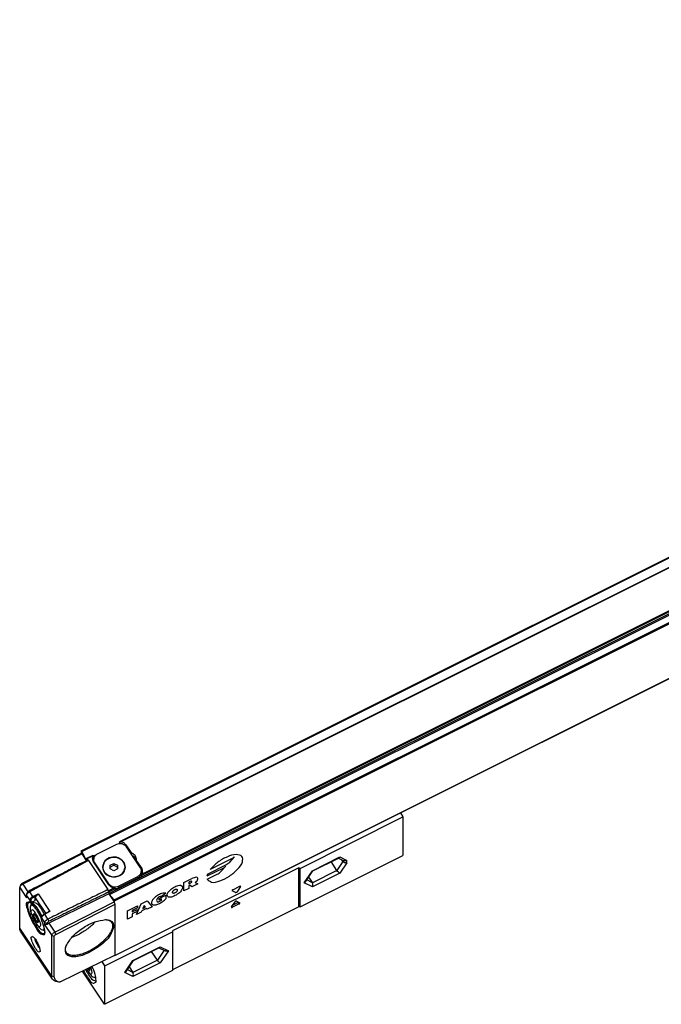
# Model space of a CAD drawing. Header units: millimetres. Extents: x -500 to 779, y -226 to 328.
# Tile 17 of 22: x 287 to 460, y -226 to 40. Entities that reach past the tile are written whole.
import ezdxf

# ---------------------------------------------------------------- set-up
doc = ezdxf.new("R2010")
doc.units = ezdxf.units.MM

# ---------------------------------------------------------------- blocks, each defined once
blk = doc.blocks.new('CABEZA_ROSCADA_REGLA_S__7', base_point=(303.55, -225.95))
at = {"color": 7, "linetype": 'Continuous'}
for p, q in [((362.37, -189.19), (390.19, -175.28)), ((389.48, -174.21), (390.19, -175.28)), ((390.19, -175.28), (390.19, -185.68)), ((362.37, -199.59), (390.19, -185.68)), ((365.85, -189.83), (372.9, -186.32)), ((372.35, -189.77), (370.76, -187.38)), ((372.73, -186.4), (374.2, -187.14)), ((373.96, -187.36), (373.63, -186.85)), ((362.07, -189.04), (327.94, -206.1)), ((362.37, -189.19), (362.07, -189.04)), ((362.07, -199.59), (362.07, -189.04)), ((362.37, -199.59), (362.37, -189.19)), ((363.86, -192.82), (365.83, -189.85)), ((364.69, -191.57), (365.7, -193.1)), ((365.83, -189.85), (365.85, -189.83)), ((362.07, -199.59), (327.94, -216.65)), ((343.89, -199.61), (344.82, -198.23)), ((345.93, -198.78), (344.08, -199.71)), ((345.68, -198.41), (344.21, -199.15)), ((345.19, -198.04), (346.12, -198.5)), ((346.14, -198.52), (346.12, -198.5)), ((362.37, -199.59), (362.07, -199.59)), ((309.65, -215.55), (327.94, -206.4)), ((327.94, -206.1), (327.94, -206.4)), ((327.94, -206.4), (327.94, -216.65)), ((317.35, -214.08), (324.4, -210.56)), ((323.86, -214.02), (322.26, -211.63)), ((324.23, -210.65), (325.93, -211.5)), ((309.65, -215.55), (308.85, -214.36)), ((309.65, -225.95), (309.65, -215.55)), ((315.36, -217.07), (317.33, -214.1)), ((317.33, -214.1), (317.35, -214.08)), ((309.5, -225.88), (303.55, -216.96)), ((304.86, -216.77), (305.08, -217.07)), ((305.08, -217.07), (305.53, -217.67)), ((305.52, -216.15), (305.17, -216.32)), ((305.17, -216.32), (305.23, -216.66)), ((305.23, -216.66), (305.58, -216.48)), ((305.23, -216.66), (305.45, -216.57)), ((305.23, -216.66), (305.23, -216.67)), ((305.59, -216.5), (305.45, -216.57)), ((305.58, -216.59), (305.59, -216.57)), ((327.94, -216.8), (309.65, -225.95)), ((316.19, -215.82), (317.21, -217.35)), ((327.94, -216.65), (327.94, -216.8)), ((307.16, -218.59), (306.91, -218.72)), ((309.65, -225.95), (309.5, -225.88))]:
    blk.add_line(p, q, dxfattribs=at)
at = {"color": 3, "linetype": 'Continuous'}
for p, q in [((365.7, -189.82), (373.1, -186.12)), ((373.1, -186.12), (374.99, -187.07)), ((373.96, -187.36), (372.35, -189.77)), ((374.99, -187.69), (373.1, -190.52)), ((373.96, -187.36), (373.96, -187.02)), ((374.99, -187.69), (374.99, -187.07)), ((363.5, -193.12), (365.7, -189.82)), ((372.35, -189.77), (365.7, -193.1)), ((373.1, -190.52), (365.7, -194.22)), ((365.7, -194.22), (363.5, -193.12)), ((365.7, -193.1), (364.18, -192.34)), ((344.08, -199.71), (343.96, -199.52)), ((345.93, -198.78), (345.68, -198.41)), ((317.21, -214.07), (324.61, -210.37)), ((325.64, -211.35), (323.86, -214.02)), ((324.61, -210.37), (326.81, -211.47)), ((326.81, -211.47), (324.61, -214.77)), ((315.01, -217.37), (317.21, -214.07)), ((323.86, -214.02), (317.21, -217.35)), ((324.61, -214.77), (317.21, -218.47)), ((317.21, -218.47), (315.01, -217.37)), ((317.21, -217.35), (315.68, -216.58))]:
    blk.add_line(p, q, dxfattribs=at)
at = {"color": 7, "linetype": 'Continuous'}
for centre, radius, start, end in [((372.64, -185.83), 0.55, 297.9506, 327.7135), ((363.11, -192.31), 0.905, 295.7138, 325.4654), ((324.14, -210.08), 0.55, 297.9506, 327.7135), ((307.99, -214.06), 3.61, 216.5494, 218.8015), ((314.61, -216.56), 0.905, 295.7138, 325.4654)]:
    blk.add_arc(centre, radius, start, end, dxfattribs=at)
for points, knots in [([(374.99, -187.69), (374.79, -187.72), (374.39, -187.77), (374.11, -187.49), (373.96, -187.36)], [0, 0, 0, 0, 0.569111, 1.132687, 1.132687, 1.132687, 1.132687]), ([(374.99, -187.07), (374.86, -187.13), (374.6, -187.26), (374.33, -187.18), (374.2, -187.14)], [0, 0, 0, 0, 0.4212588, 0.818267, 0.818267, 0.818267, 0.818267]), ([(365.7, -189.82), (365.73, -189.84), (365.77, -189.86), (365.81, -189.85), (365.83, -189.85)], [0, 0, 0, 0, 0.0811225, 0.1332341, 0.1332341, 0.1332341, 0.1332341]), ([(373.1, -190.52), (372.97, -190.43), (372.68, -190.22), (372.47, -189.93), (372.35, -189.77)], [0, 0, 0, 0, 0.478606, 1.066385, 1.066385, 1.066385, 1.066385]), ([(343.89, -199.61), (343.88, -199.63), (343.86, -199.66), (343.87, -199.7), (343.87, -199.71)], [0, 0, 0, 0, 0.0595206, 0.1029345, 0.1029345, 0.1029345, 0.1029345]), ([(345.19, -198.04), (345.17, -198.04), (345.1, -198.03), (345, -198.07), (344.9, -198.14), (344.84, -198.2), (344.82, -198.23)], [0, 0, 0, 0, 0.0796541, 0.1939362, 0.3232181, 0.4397572, 0.4397572, 0.4397572, 0.4397572]), ([(345.68, -198.41), (345.7, -198.4), (345.74, -198.38), (345.77, -198.35), (345.79, -198.34)], [0, 0, 0, 0, 0.0650071, 0.1294834, 0.1294834, 0.1294834, 0.1294834]), ([(345.93, -198.78), (345.96, -198.77), (346.03, -198.73), (346.1, -198.66), (346.15, -198.59), (346.14, -198.54), (346.14, -198.52)], [0, 0, 0, 0, 0.1146184, 0.2216418, 0.3041686, 0.3591935, 0.3591935, 0.3591935, 0.3591935]), ([(343.87, -199.72), (343.88, -199.73), (343.9, -199.75), (343.95, -199.75), (344.01, -199.74), (344.06, -199.72), (344.08, -199.71)], [0, 0, 0, 0, 0.033277, 0.0761107, 0.1421264, 0.2218554, 0.2218554, 0.2218554, 0.2218554]), ([(326.81, -211.47), (326.66, -211.53), (326.37, -211.64), (326.07, -211.54), (325.93, -211.5)], [0, 0, 0, 0, 0.4642945, 0.9011969, 0.9011969, 0.9011969, 0.9011969]), ([(317.21, -214.07), (317.23, -214.08), (317.27, -214.11), (317.32, -214.1), (317.33, -214.1)], [0, 0, 0, 0, 0.0811225, 0.1332341, 0.1332341, 0.1332341, 0.1332341]), ([(324.61, -214.77), (324.48, -214.68), (324.19, -214.47), (323.97, -214.18), (323.86, -214.02)], [0, 0, 0, 0, 0.478606, 1.066385, 1.066385, 1.066385, 1.066385]), ([(303.81, -216.83), (304, -217.18), (304.38, -217.86), (305.2, -218.94), (306.02, -220.52), (306.95, -220.1), (307.22, -219.99)], [0, 0, 0, 0, 1.184832, 2.295126, 4.316514, 5.117071, 5.117071, 5.117071, 5.117071]), ([(304.36, -216.56), (304.5, -216.81), (304.77, -217.29), (305.41, -218.23), (306.05, -219.31), (306.92, -219.55), (307.21, -219.63)], [0, 0, 0, 0, 0.843363, 1.64942, 3.441483, 4.311883, 4.311883, 4.311883, 4.311883]), ([(304.65, -216.42), (304.68, -216.48), (304.75, -216.6), (304.83, -216.71), (304.86, -216.77)], [0, 0, 0, 0, 0.2058291, 0.407315, 0.407315, 0.407315, 0.407315]), ([(304.91, -216.29), (304.97, -216.36), (305.06, -216.5), (305.18, -216.61), (305.23, -216.67)], [0, 0, 0, 0, 0.2613078, 0.4929912, 0.4929912, 0.4929912, 0.4929912]), ([(305.08, -217.07), (305.27, -217.42), (305.54, -217.92), (306.31, -217.55), (306, -216.72), (305.84, -216.2), (305.74, -215.89)], [0, 0, 0, 0, 0.974564, 1.368013, 2.063504, 3.107972, 3.107972, 3.107972, 3.107972]), ([(305.23, -216.67), (305.31, -216.74), (305.43, -216.86), (305.54, -216.75), (305.57, -216.7)], [0, 0, 0, 0, 0.2575613, 0.4111487, 0.4111487, 0.4111487, 0.4111487]), ([(305.45, -216.57), (305.47, -216.58), (305.51, -216.61), (305.56, -216.6), (305.58, -216.59)], [0, 0, 0, 0, 0.0765448, 0.1342979, 0.1342979, 0.1342979, 0.1342979]), ([(305.59, -216.57), (305.58, -216.49), (305.56, -216.3), (305.51, -216.12), (305.47, -216.02)], [0, 0, 0, 0, 0.2482239, 0.5694445, 0.5694445, 0.5694445, 0.5694445]), ([(305.53, -217.67), (305.76, -218.02), (306.12, -218.54), (306.71, -218.67), (306.91, -218.72)], [0, 0, 0, 0, 1.192703, 1.787396, 1.787396, 1.787396, 1.787396]), ([(305.57, -216.7), (305.58, -216.68), (305.59, -216.64), (305.59, -216.6), (305.59, -216.57)], [0, 0, 0, 0, 0.0597582, 0.1309759, 0.1309759, 0.1309759, 0.1309759]), ([(307.27, -219.54), (307.19, -218.97), (307.01, -217.64), (306.46, -216.4), (306.14, -215.69)], [0, 0, 0, 0, 1.706559, 4.027647, 4.027647, 4.027647, 4.027647]), ([(306.91, -218.72), (306.96, -218.68), (307.07, -218.58), (307.09, -218.43), (307.1, -218.35)], [0, 0, 0, 0, 0.183772, 0.4304099, 0.4304099, 0.4304099, 0.4304099]), ([(306.93, -218.71), (306.98, -218.73), (307.06, -218.77), (307.15, -218.77), (307.19, -218.77)], [0, 0, 0, 0, 0.1467631, 0.2690829, 0.2690829, 0.2690829, 0.2690829]), ([(307.21, -219.63), (307.22, -219.63), (307.24, -219.61), (307.26, -219.6), (307.27, -219.59)], [0, 0, 0, 0, 0.04047682, 0.08161223, 0.08161223, 0.08161223, 0.08161223]), ([(307.22, -219.99), (307.23, -219.92), (307.27, -219.77), (307.27, -219.62), (307.27, -219.54)], [0, 0, 0, 0, 0.2062662, 0.4517855, 0.4517855, 0.4517855, 0.4517855])]:
    blk.add_open_spline(points, degree=3, knots=knots, dxfattribs=at)
for points in [[(365.7, -194.22), (365.78, -194.04), (365.94, -193.66), (365.78, -193.29), (365.7, -193.1)], [(317.21, -218.47), (317.28, -218.28), (317.44, -217.91), (317.28, -217.53), (317.21, -217.35)]]:
    blk.add_open_spline(points, degree=3, dxfattribs=at)
blk = doc.blocks.new('REGLA_S-420-T__8', base_point=(286.61, -219.94))
at = {"color": 7, "linetype": 'Continuous'}
for p, q in [((303.26, -184.47), (752.72, 40.26)), ((745.39, 33.84), (313.59, -182.05)), ((761.7, 11.9), (312.23, -212.84)), ((312.75, -182.75), (307.56, -185.35)), ((315.32, -182.86), (316.78, -185.06)), ((319.23, -189.01), (315.48, -183.38)), ((303.2, -185.17), (287.22, -193.33)), ((303.5, -185.28), (287.46, -193.46)), ((303.23, -185.19), (303.2, -185.17)), ((303.27, -185.16), (303.23, -185.19)), ((303.25, -184.5), (303.26, -184.47)), ((303.25, -184.5), (303.25, -185.18)), ((303.27, -185.16), (303.5, -185.28)), ((304.61, -186.9), (303.38, -184.61)), ((304.7, -187.08), (303.5, -185.28)), ((304.76, -186.47), (306.48, -185.61)), ((306.84, -185.95), (306.51, -186.12)), ((316.78, -185.33), (316.78, -185.06)), ((304.74, -187.04), (304.75, -187.01)), ((304.75, -186.5), (304.76, -186.47)), ((304.75, -186.5), (304.75, -187.01)), ((305.2, -187.08), (304.85, -186.55)), ((304.95, -186.95), (305.2, -187.08)), ((310.74, -193.66), (306.49, -187.28)), ((306.56, -187.35), (306.56, -186.85)), ((306.82, -187.71), (310.57, -193.34)), ((309.08, -188.94), (309.08, -188.84)), ((311.08, -188.34), (312.08, -187.84)), ((311.08, -188.84), (312.08, -188.34)), ((311.08, -188.84), (311.08, -188.34)), ((311.08, -189.34), (311.08, -188.84)), ((312.08, -187.84), (313.08, -188.34)), ((312.08, -187.84), (312.08, -188.34)), ((312.08, -188.34), (313.08, -188.84)), ((313.08, -188.34), (313.08, -188.84)), ((313.08, -188.84), (313.08, -189.34)), ((315.08, -188.94), (315.08, -188.84)), ((318.11, -187.32), (318.11, -187.04)), ((318.11, -187.04), (319.57, -189.24)), ((312.08, -189.84), (311.08, -189.34)), ((313.08, -189.34), (312.08, -189.84)), ((319.55, -191.6), (312.51, -195.12)), ((313.31, -193.97), (318.5, -191.37)), ((319.57, -189.84), (319.49, -189.72)), ((319.5, -190.37), (319.5, -189.87)), ((286.63, -194.26), (286.61, -194.38)), ((286.8, -193.73), (286.63, -194.26)), ((318.5, -191.87), (313.31, -194.47)), ((286.61, -205.36), (286.61, -194.38)), ((288.48, -196.44), (288.5, -196.32)), ((310.7, -196.08), (294.5, -204.01)), ((310.7, -195.58), (310.45, -194.95)), ((310.65, -195.25), (310.45, -194.95)), ((310.7, -195.58), (310.7, -196.08)), ((310.7, -196.08), (312.15, -198.25)), ((310.75, -196.01), (310.75, -195.5)), ((312.11, -197.7), (310.88, -196.3)), ((289.45, -198.51), (289.4, -198.48)), ((289.93, -198.96), (289.62, -199.11)), ((289.84, -198.78), (290.53, -198.44)), ((290.81, -197.91), (290.82, -197.88)), ((290.82, -197.88), (290.82, -197.16)), ((296.11, -206.43), (312.15, -198.25)), ((296.37, -207.05), (312.4, -198.88)), ((312.25, -198.5), (312.15, -198.25)), ((312.25, -198.5), (312.25, -198)), ((312.4, -198.88), (312.25, -198.5)), ((312.4, -212.63), (312.4, -198.88)), ((289.84, -201.57), (289.63, -200.85)), ((290.62, -201.52), (290.25, -201.6)), ((290.25, -201.6), (290.62, -202.77)), ((291.34, -202.6), (290.62, -201.52)), ((294.29, -201.01), (293.3, -201.51)), ((290.62, -202.77), (291.24, -202.46)), ((290.62, -202.77), (291.34, -203.85)), ((290.98, -203.96), (291.19, -204.26)), ((291.19, -204.26), (291.64, -204.86)), ((291.7, -203.77), (291.34, -202.6)), ((291.34, -203.85), (291.67, -203.69)), ((291.34, -203.85), (291.7, -203.77)), ((292.51, -203.12), (292.51, -202.43)), ((292.52, -203.2), (292.51, -203.12)), ((295.5, -219.19), (286.85, -206.21)), ((293.33, -205.76), (293.02, -205.91)), ((295.26, -218.34), (295.26, -207.36)), ((295.94, -218.49), (295.94, -207.52)), ((292.13, -211.51), (292.11, -211.71)), ((312.4, -212.63), (297.63, -219.86)), ((312.2, -212.81), (312.13, -212.76)), ((312.23, -212.84), (312.25, -212.8)), ((312.25, -212.8), (312.25, -212.7)), ((297.31, -219.93), (296.73, -219.89)), ((297.33, -219.94), (297.31, -219.93))]:
    blk.add_line(p, q, dxfattribs=at)
at = {"color": 3, "linetype": 'Continuous'}
for p, q in [((303.38, -184.61), (752.85, 40.13)), ((745.25, 33.65), (313.91, -182.02)), ((310.88, -196.3), (760.35, 28.43)), ((312.11, -197.7), (761.58, 27.03)), ((312.25, -198), (761.71, 26.73)), ((751.41, 24.83), (319.55, -191.1)), ((751.41, 24.33), (319.55, -191.6)), ((751.05, 24.95), (319.71, -190.72)), ((761.71, 11.93), (312.25, -212.8)), ((313.55, -182.43), (313.29, -182.56)), ((315.32, -183.17), (315.32, -182.86)), ((304.85, -186.55), (306.35, -185.8)), ((307.1, -185.66), (306.51, -185.96)), ((343.36, -187.48), (344.66, -186.09)), ((304.75, -186.83), (304.61, -186.9)), ((305.2, -187.08), (310.45, -194.95)), ((306.82, -187.79), (306.82, -187.71)), ((337.36, -190.73), (342.33, -188.25)), ((344.02, -186.56), (338.08, -189.53)), ((341, -190.03), (342.29, -188.63)), ((318.5, -191.87), (318.5, -191.37)), ((319.57, -189.84), (319.57, -189.24)), ((341.66, -189.1), (337.18, -191.34)), ((337.25, -192.15), (339.96, -190.8)), ((287.22, -193.33), (287.46, -193.46)), ((287.46, -193.46), (288.84, -195.54)), ((310.57, -193.41), (310.57, -193.34)), ((313.31, -194.47), (313.31, -193.97)), ((331, -193.03), (333.11, -191.97)), ((331, -195.28), (331, -193.03)), ((332.7, -192.74), (332.3, -192.94)), ((332.3, -192.94), (332.3, -193.41)), ((332.3, -193.41), (332.7, -193.21)), ((332.62, -193.72), (332.3, -193.88)), ((332.3, -193.88), (332.3, -194.63)), ((333.11, -194.22), (332.62, -193.72)), ((334.73, -193.41), (333.11, -194.22)), ((334.01, -193.02), (334.73, -193.41)), ((344.23, -194.96), (346.08, -194.04)), ((346.27, -194.13), (345.34, -195.52)), ((286.61, -194.38), (288.48, -197.19)), ((289.33, -197.72), (288.48, -196.44)), ((289.32, -195.5), (289.07, -195.37)), ((290.18, -196.79), (289.32, -195.5)), ((290.18, -196.79), (291.57, -196.09)), ((290.29, -197.04), (291.15, -196.6)), ((291.57, -196.09), (294.77, -200.89)), ((312.15, -194.5), (310.65, -195.25)), ((312.51, -194.62), (310.75, -195.5)), ((312.51, -195.12), (310.75, -196.01)), ((324.32, -197.3), (326.11, -196.41)), ((326.1, -195.94), (324.89, -196.83)), ((326.11, -196.41), (326.11, -197.44)), ((332.3, -194.63), (331, -195.28)), ((344.97, -195.7), (344.04, -195.24)), ((289.33, -197.72), (289.33, -198.4)), ((289.33, -198.4), (289.4, -198.48)), ((289.5, -198.52), (289.45, -198.48)), ((289.5, -198.52), (289.45, -198.51)), ((289.5, -198.52), (289.59, -198.5)), ((289.59, -198.5), (289.61, -198.47)), ((289.61, -197.78), (289.61, -198.47)), ((290.82, -197.16), (293.61, -201.35)), ((315.71, -200.67), (318.47, -199.29)), ((318.15, -201.7), (319.45, -198.8)), ((318.47, -199.29), (318.47, -199.85)), ((319.45, -198.8), (321.07, -197.99)), ((320.26, -199.24), (319.88, -200.09)), ((320.64, -199.71), (320.26, -199.24)), ((321.07, -197.99), (322.37, -199.59)), ((322.37, -199.59), (321.07, -200.24)), ((324.32, -197.77), (324.32, -197.3)), ((324.97, -197.45), (324.32, -197.77)), ((324.97, -197.73), (324.97, -197.45)), ((294.77, -200.89), (293.38, -201.59)), ((294.25, -202.89), (293.38, -201.59)), ((315.71, -202.92), (315.71, -200.67)), ((317.01, -202.27), (315.71, -202.92)), ((318.47, -199.85), (317.01, -200.58)), ((317.01, -200.96), (318.31, -200.31)), ((317.01, -200.58), (317.01, -200.96)), ((318.31, -200.87), (317.01, -201.52)), ((317.01, -201.52), (317.01, -202.27)), ((319.45, -201.05), (318.15, -201.7)), ((318.31, -200.31), (318.31, -200.87)), ((319.61, -200.69), (319.45, -201.05)), ((320.91, -200.04), (319.61, -200.69)), ((319.88, -200.09), (320.64, -199.71)), ((321.07, -200.24), (320.91, -200.04)), ((292.53, -202.52), (292.51, -202.43)), ((292.52, -203.2), (292.53, -202.52)), ((292.53, -203.2), (292.52, -203.2)), ((293.39, -203.8), (292.53, -202.52)), ((293.39, -203.8), (294.08, -203.97)), ((293.39, -204.55), (295.26, -207.36)), ((294.25, -202.89), (294.5, -203.51)), ((294.5, -204.01), (296.11, -206.43)), ((295.26, -218.34), (286.61, -205.36)), ((295.26, -207.36), (295.94, -207.52)), ((296.11, -206.43), (296.37, -207.05)), ((295.94, -218.49), (295.26, -218.34))]:
    blk.add_line(p, q, dxfattribs=at)
at = {"color": 7, "linetype": 'Continuous'}
for centre, radius, start, end in [((307.75, -186.42), 1.53, 156.1869, 179.8763), ((307.79, -187.03), 1.57, 144.8168, 168.5936), ((306.49, -185.62), 0.0148, 1.1693, 117.8171), ((307.78, -186.41), 1.56, 180.3465, 214.0378), ((308.12, -186.84), 1.56, 180.3465, 214.0378), ((308.12, -187.34), 1.56, 180.3465, 181.7519), ((311.42, -188.82), 2.35, 180.3465, 214.0378), ((311.42, -188.92), 2.35, 180.3465, 214.0378), ((312.75, -188.85), 2.42, 0.3465, 34.0378), ((312.75, -188.96), 2.43, 2.8201, 34.1501), ((316.64, -186.7), 1.51, 346.8611, 359.9787), ((317.94, -189.88), 1.56, 0.3465, 34.0378), ((318.27, -190.12), 1.56, 0.3465, 34.0378), ((318.27, -190.72), 1.56, 11.3589, 34.0378), ((318.31, -190.1), 1.53, 336.1869, 359.8763), ((289.51, -198.32), 0.199, 252.703, 267.0304), ((289.51, -198.32), 0.199, 267.0304, 296.2535), ((295.48, -206.02), 2.23, 116.109, 129.0147)]:
    blk.add_arc(centre, radius, start, end, dxfattribs=at)
at = {"color": 3, "linetype": 'Continuous'}
for centre, radius, start, end in [((343.04, -184.56), 2.22, 296.1857, 316.754), ((340.68, -187.11), 2.22, 296.1857, 316.754), ((340.74, -185.02), 3.6, 296.1857, 316.754), ((339.91, -191.81), 2.77, 157.1569, 170.3311), ((338.37, -187.56), 3.6, 296.1857, 316.754), ((289.5, -198.29), 0.198, 214.7641, 258.0259), ((289.51, -198.27), 0.225, 256.6894, 296.3195), ((322.72, -194.94), 3.59, 296.61, 308.9804)]:
    blk.add_arc(centre, radius, start, end, dxfattribs=at)
at = {"color": 7, "linetype": 'Continuous'}
for points, knots in [([(315.48, -183.38), (315.1, -183.04), (314.31, -182.32), (313.28, -182.6), (312.75, -182.75)], [0, 0, 0, 0, 1.458004, 2.985336, 2.985336, 2.985336, 2.985336]), ([(313.55, -182.1), (313.55, -182.1), (313.55, -182.09), (313.56, -182.07), (313.58, -182.07), (313.59, -182.06), (313.59, -182.05)], [0, 0, 0, 0, 0.00883252, 0.01766504, 0.04996154, 0.06497546, 0.06497546, 0.06497546, 0.06497546]), ([(313.55, -182.1), (313.55, -182.14), (313.55, -182.22), (313.55, -182.34), (313.55, -182.44), (313.55, -182.5), (313.55, -182.53)], [0, 0, 0, 0, 0.125, 0.25, 0.33823, 0.42646, 0.42646, 0.42646, 0.42646]), ([(313.59, -182.05), (313.62, -182.05), (313.66, -182.03), (313.74, -182.02), (313.82, -182.01), (313.87, -182.02), (313.91, -182.02)], [0, 0, 0, 0, 0.066869, 0.1519608, 0.2181844, 0.3186645, 0.3186645, 0.3186645, 0.3186645]), ([(315.32, -182.86), (315.14, -182.65), (314.76, -182.22), (314.2, -182.09), (313.91, -182.02)], [0, 0, 0, 0, 0.817945, 1.681987, 1.681987, 1.681987, 1.681987]), ([(303.26, -184.47), (303.27, -184.47), (303.3, -184.48), (303.34, -184.54), (303.36, -184.58), (303.38, -184.61)], [0, 0, 0, 0, 0.0332481, 0.0985388, 0.1897038, 0.1897038, 0.1897038, 0.1897038]), ([(306.35, -185.8), (306.36, -185.78), (306.38, -185.73), (306.42, -185.68), (306.45, -185.64), (306.47, -185.62), (306.48, -185.61)], [0, 0, 0, 0, 0.0815891, 0.1370145, 0.1973783, 0.2360682, 0.2360682, 0.2360682, 0.2360682]), ([(306.51, -186.12), (306.51, -186.08), (306.51, -186), (306.51, -185.87), (306.51, -185.75), (306.51, -185.66), (306.51, -185.62)], [0, 0, 0, 0, 0.1252186, 0.25, 0.375, 0.5, 0.5, 0.5, 0.5]), ([(307.56, -185.35), (307.27, -185.53), (306.73, -185.89), (306.61, -186.54), (306.56, -186.85)], [0, 0, 0, 0, 0.968399, 1.874924, 1.874924, 1.874924, 1.874924]), ([(314.76, -187.49), (314.29, -187.05), (313.33, -186.12), (311.27, -186.07), (309.43, -187), (309.12, -188.24), (308.98, -188.84)], [0, 0, 0, 0, 1.881474, 3.873265, 5.787669, 7.543021, 7.543021, 7.543021, 7.543021]), ([(315.08, -188.84), (314.99, -188.38), (314.81, -187.43), (313.59, -186.46), (312.08, -186.12), (310.56, -186.46), (309.34, -187.43), (309.16, -188.38), (309.08, -188.84)], [0, 0, 0, 0, 1.359787, 2.812386, 4.352232, 5.892078, 7.344678, 8.704465, 8.704465, 8.704465, 8.704465]), ([(318.15, -186.7), (318.06, -186.33), (317.89, -185.56), (317.16, -185.23), (316.78, -185.06)], [0, 0, 0, 0, 1.078464, 2.249352, 2.249352, 2.249352, 2.249352]), ([(318.12, -187), (318.02, -186.74), (317.82, -186.2), (317.33, -185.92), (317.07, -185.77)], [0, 0, 0, 0, 0.805006, 1.662752, 1.662752, 1.662752, 1.662752]), ([(304.95, -186.95), (303.62, -187.65), (300.98, -189.06), (297.01, -191.16), (293.04, -193.27), (290.4, -194.67), (289.07, -195.37)], [0, 0, 0, 0, 4.488471, 8.976942, 13.473364, 17.96669, 17.96669, 17.96669, 17.96669]), ([(305.2, -187.08), (303.87, -187.78), (301.23, -189.18), (297.26, -191.29), (293.29, -193.39), (290.65, -194.8), (289.32, -195.5)], [0, 0, 0, 0, 4.488471, 8.976942, 13.47388, 17.970818, 17.970818, 17.970818, 17.970818]), ([(304.61, -186.9), (304.63, -186.93), (304.65, -186.97), (304.69, -187.03), (304.72, -187.04), (304.74, -187.04)], [0, 0, 0, 0, 0.0911651, 0.1564557, 0.1897038, 0.1897038, 0.1897038, 0.1897038]), ([(304.76, -186.47), (304.77, -186.48), (304.81, -186.49), (304.83, -186.53), (304.85, -186.55)], [0, 0, 0, 0, 0.039792, 0.1225547, 0.1225547, 0.1225547, 0.1225547]), ([(310.58, -186.59), (310.14, -186.86), (309.3, -187.39), (309.08, -188.36), (308.98, -188.84)], [0, 0, 0, 0, 1.471565, 2.865063, 2.865063, 2.865063, 2.865063]), ([(308.98, -188.84), (309.07, -189.31), (309.25, -190.29), (310.51, -191.29), (312.08, -191.64), (313.64, -191.29), (314.9, -190.29), (315.09, -189.31), (315.18, -188.84)], [0, 0, 0, 0, 1.405113, 2.906132, 4.497307, 6.088481, 7.5895, 8.994614, 8.994614, 8.994614, 8.994614]), ([(309.48, -190.14), (309.93, -190.57), (310.86, -191.47), (312.84, -191.52), (314.59, -190.64), (314.92, -189.49), (315.08, -188.94)], [0, 0, 0, 0, 1.820782, 3.748321, 5.553218, 7.206877, 7.206877, 7.206877, 7.206877]), ([(314.76, -187.59), (314.6, -187.39), (314.27, -186.97), (313.81, -186.72), (313.58, -186.59)], [0, 0, 0, 0, 0.77932, 1.569201, 1.569201, 1.569201, 1.569201]), ([(315.08, -188.94), (314.99, -189.4), (314.83, -190.34), (314.03, -190.88), (313.63, -191.16)], [0, 0, 0, 0, 1.3459, 2.758286, 2.758286, 2.758286, 2.758286]), ([(310.53, -191.16), (310.32, -191.04), (309.91, -190.8), (309.62, -190.42), (309.48, -190.24)], [0, 0, 0, 0, 0.708749, 1.40946, 1.40946, 1.40946, 1.40946]), ([(318.5, -191.37), (318.78, -191.19), (319.33, -190.83), (319.45, -190.18), (319.5, -189.87)], [0, 0, 0, 0, 0.968399, 1.874924, 1.874924, 1.874924, 1.874924]), ([(318.5, -191.87), (318.78, -191.69), (319.33, -191.33), (319.45, -190.68), (319.5, -190.37)], [0, 0, 0, 0, 0.968399, 1.874924, 1.874924, 1.874924, 1.874924]), ([(319.71, -190.72), (319.69, -190.76), (319.66, -190.82), (319.62, -190.92), (319.57, -191.01), (319.56, -191.07), (319.55, -191.1)], [0, 0, 0, 0, 0.1149875, 0.2114476, 0.3350094, 0.4096749, 0.4096749, 0.4096749, 0.4096749]), ([(287.46, -193.46), (287.27, -193.57), (286.92, -193.77), (286.72, -194.11), (286.63, -194.26)], [0, 0, 0, 0, 0.653047, 1.173896, 1.173896, 1.173896, 1.173896]), ([(286.8, -193.73), (286.85, -193.66), (286.95, -193.48), (287.12, -193.38), (287.22, -193.33)], [0, 0, 0, 0, 0.2604245, 0.5869478, 0.5869478, 0.5869478, 0.5869478]), ([(310.57, -193.34), (310.96, -193.69), (311.75, -194.4), (312.78, -194.12), (313.31, -193.97)], [0, 0, 0, 0, 1.458004, 2.985336, 2.985336, 2.985336, 2.985336]), ([(310.74, -193.66), (310.92, -193.87), (311.3, -194.3), (311.86, -194.43), (312.15, -194.5)], [0, 0, 0, 0, 0.817945, 1.681987, 1.681987, 1.681987, 1.681987]), ([(288.48, -197.19), (288.48, -197.13), (288.48, -197), (288.48, -196.81), (288.48, -196.63), (288.48, -196.5), (288.48, -196.44)], [0, 0, 0, 0, 0.1875, 0.375, 0.5625, 0.75, 0.75, 0.75, 0.75]), ([(288.5, -196.32), (288.5, -196.31), (288.5, -196.3), (288.51, -196.29), (288.51, -196.28)], [0, 0, 0, 0, 0.02115744, 0.0423149, 0.0423149, 0.0423149, 0.0423149]), ([(288.51, -196.28), (288.54, -196.23), (288.6, -196.11), (288.73, -195.95), (288.9, -195.78), (289.06, -195.66), (289.2, -195.56), (289.28, -195.52), (289.32, -195.5)], [0, 0, 0, 0, 0.180409, 0.392652, 0.628001, 0.875519, 1.010931, 1.143718, 1.143718, 1.143718, 1.143718]), ([(288.51, -196.28), (288.52, -196.24), (288.55, -196.17), (288.58, -196.04), (288.62, -195.92), (288.65, -195.83), (288.67, -195.78)], [0, 0, 0, 0, 0.1202027, 0.2404056, 0.3817667, 0.5231292, 0.5231292, 0.5231292, 0.5231292]), ([(288.67, -195.78), (288.68, -195.75), (288.72, -195.67), (288.81, -195.56), (288.93, -195.46), (289.03, -195.4), (289.07, -195.37)], [0, 0, 0, 0, 0.1169852, 0.2613532, 0.4242923, 0.5881349, 0.5881349, 0.5881349, 0.5881349]), ([(291.15, -196.6), (291.06, -196.69), (290.9, -196.85), (290.84, -197.07), (290.82, -197.16)], [0, 0, 0, 0, 0.3867474, 0.6648041, 0.6648041, 0.6648041, 0.6648041]), ([(291.15, -196.6), (291.19, -196.56), (291.27, -196.48), (291.37, -196.35), (291.47, -196.22), (291.54, -196.13), (291.57, -196.09)], [0, 0, 0, 0, 0.1551168, 0.3353368, 0.4975916, 0.6615481, 0.6615481, 0.6615481, 0.6615481]), ([(310.45, -194.95), (309.1, -195.61), (306.4, -196.93), (302.35, -198.92), (298.3, -200.9), (295.6, -202.23), (294.25, -202.89)], [0, 0, 0, 0, 4.505361, 9.010721, 13.524579, 18.038436, 18.038436, 18.038436, 18.038436]), ([(310.7, -195.58), (309.35, -196.24), (306.65, -197.56), (302.6, -199.54), (298.55, -201.53), (295.85, -202.85), (294.5, -203.51)], [0, 0, 0, 0, 4.505361, 9.010721, 13.524062, 18.034296, 18.034296, 18.034296, 18.034296]), ([(310.75, -195.5), (310.74, -195.46), (310.72, -195.37), (310.67, -195.3), (310.65, -195.25)], [0, 0, 0, 0, 0.1183371, 0.2710369, 0.2710369, 0.2710369, 0.2710369]), ([(310.88, -196.3), (310.85, -196.26), (310.78, -196.17), (310.76, -196.06), (310.75, -196.01)], [0, 0, 0, 0, 0.1751967, 0.3271934, 0.3271934, 0.3271934, 0.3271934]), ([(312.51, -194.62), (312.5, -194.61), (312.46, -194.56), (312.36, -194.54), (312.26, -194.52), (312.19, -194.51), (312.15, -194.5)], [0, 0, 0, 0, 0.0507766, 0.167892, 0.2745452, 0.3857742, 0.3857742, 0.3857742, 0.3857742]), ([(312.51, -194.71), (312.64, -194.68), (312.92, -194.64), (313.18, -194.53), (313.31, -194.47)], [0, 0, 0, 0, 0.4157379, 0.8365381, 0.8365381, 0.8365381, 0.8365381]), ([(289.4, -198.48), (289.35, -198.45), (289.26, -198.4), (289.15, -198.36), (289.07, -198.34), (289.01, -198.34), (288.98, -198.35), (288.97, -198.35)], [0, 0, 0, 0, 0.1759781, 0.2930908, 0.3629243, 0.423441, 0.4578135, 0.4578135, 0.4578135, 0.4578135]), ([(289.62, -199.11), (289.54, -199.3), (289.29, -199.86), (289.5, -200.45), (289.63, -200.85)], [0, 0, 0, 0, 0.594693, 1.787396, 1.787396, 1.787396, 1.787396]), ([(290.81, -197.91), (290.71, -197.96), (290.5, -198.05), (290.23, -198.19), (289.92, -198.34), (289.72, -198.44), (289.59, -198.5)], [0, 0, 0, 0, 0.337567, 0.675134, 0.930209, 1.350273, 1.350273, 1.350273, 1.350273]), ([(292.51, -202.8), (292.31, -202.38), (291.94, -201.56), (291.19, -200.44), (290.55, -199.38), (289.85, -199.18), (289.62, -199.11)], [0, 0, 0, 0, 1.373952, 2.692753, 4.126447, 4.822645, 4.822645, 4.822645, 4.822645]), ([(289.84, -198.78), (289.79, -198.82), (289.69, -198.9), (289.66, -199.03), (289.65, -199.1)], [0, 0, 0, 0, 0.167218, 0.3808029, 0.3808029, 0.3808029, 0.3808029]), ([(291.63, -200.36), (291.33, -199.86), (290.89, -199.12), (290.1, -198.87), (289.84, -198.78)], [0, 0, 0, 0, 1.655255, 2.451094, 2.451094, 2.451094, 2.451094]), ([(292.58, -202.16), (292.42, -201.83), (292.1, -201.18), (291.44, -200.21), (290.85, -199.23), (290.16, -199.03), (289.93, -198.96)], [0, 0, 0, 0, 1.101395, 2.15088, 3.58453, 4.28085, 4.28085, 4.28085, 4.28085]), ([(289.95, -198.33), (289.95, -198.39), (289.94, -198.52), (289.95, -198.65), (289.96, -198.72)], [0, 0, 0, 0, 0.1881468, 0.3995318, 0.3995318, 0.3995318, 0.3995318]), ([(290.53, -198.44), (290.77, -198.51), (291.51, -198.71), (292.1, -199.71), (292.75, -200.66), (293.05, -201.26), (293.21, -201.56)], [0, 0, 0, 0, 0.732968, 2.242074, 3.216644, 4.240344, 4.240344, 4.240344, 4.240344]), ([(312.11, -197.7), (312.15, -197.75), (312.21, -197.84), (312.23, -197.95), (312.25, -198)], [0, 0, 0, 0, 0.1751967, 0.3271934, 0.3271934, 0.3271934, 0.3271934]), ([(291.19, -204.26), (291.38, -204.62), (291.66, -205.11), (292.52, -204.68), (291.97, -203.55), (291.62, -202.36), (290.88, -201.37), (290.3, -200.26), (289.44, -200.69), (289.68, -201.2), (289.84, -201.57)], [0, 0, 0, 0, 0.974564, 1.368013, 2.347893, 3.849708, 5.351524, 6.331404, 6.724853, 7.699417, 7.699417, 7.699417, 7.699417]), ([(289.84, -201.57), (289.99, -201.98), (290.28, -202.82), (290.74, -203.57), (290.98, -203.96)], [0, 0, 0, 0, 1.297654, 2.653948, 2.653948, 2.653948, 2.653948]), ([(292.61, -202.1), (292.46, -201.8), (292.16, -201.2), (291.8, -200.64), (291.63, -200.36)], [0, 0, 0, 0, 1.017498, 2.00212, 2.00212, 2.00212, 2.00212]), ([(292.51, -202.43), (292.51, -202.4), (292.51, -202.34), (292.54, -202.25), (292.59, -202.14), (292.67, -202.02), (292.77, -201.89), (292.92, -201.76), (293.1, -201.63), (293.23, -201.55), (293.3, -201.51)], [0, 0, 0, 0, 0.092886, 0.175473, 0.305115, 0.426293, 0.610112, 0.804982, 1.033172, 1.261201, 1.261201, 1.261201, 1.261201]), ([(294.77, -200.89), (294.73, -200.89), (294.65, -200.9), (294.52, -200.93), (294.4, -200.96), (294.32, -200.99), (294.29, -201.01)], [0, 0, 0, 0, 0.119508, 0.2534131, 0.3743373, 0.5020325, 0.5020325, 0.5020325, 0.5020325]), ([(291.64, -204.86), (291.88, -205.21), (292.23, -205.74), (292.82, -205.87), (293.02, -205.91)], [0, 0, 0, 0, 1.192703, 1.787396, 1.787396, 1.787396, 1.787396]), ([(293.24, -206.89), (293.25, -206.89), (293.27, -206.87), (293.31, -206.83), (293.34, -206.76), (293.36, -206.69), (293.38, -206.58), (293.4, -206.44), (293.39, -206.25), (293.38, -206.07), (293.36, -205.92), (293.33, -205.72), (293.28, -205.46), (293.2, -205.13), (293.12, -204.82), (293.03, -204.54), (292.94, -204.28), (292.83, -203.96), (292.69, -203.6), (292.59, -203.34), (292.53, -203.2)], [0, 0, 0, 0, 0.029364, 0.075367, 0.163006, 0.245723, 0.304532, 0.489605, 0.68152, 0.865918, 1.027218, 1.149232, 1.465036, 1.812255, 2.189489, 2.41013, 2.688885, 3.024144, 3.414392, 3.858215, 3.858215, 3.858215, 3.858215]), ([(293.39, -203.8), (293.39, -203.78), (293.39, -203.72), (293.43, -203.62), (293.51, -203.48), (293.64, -203.32), (293.82, -203.16), (293.98, -203.04), (294.13, -202.95), (294.21, -202.91), (294.25, -202.89)], [0, 0, 0, 0, 0.074703, 0.160031, 0.338737, 0.549468, 0.783763, 1.03087, 1.166391, 1.299541, 1.299541, 1.299541, 1.299541]), ([(293.39, -204.55), (293.39, -204.49), (293.39, -204.36), (293.39, -204.18), (293.39, -203.99), (293.39, -203.86), (293.39, -203.8)], [0, 0, 0, 0, 0.1875, 0.375, 0.5625, 0.75, 0.75, 0.75, 0.75]), ([(293.39, -204.55), (293.4, -204.51), (293.42, -204.43), (293.51, -204.37), (293.61, -204.33), (293.71, -204.31), (293.83, -204.29), (293.95, -204.28), (294.03, -204.28), (294.08, -204.28)], [0, 0, 0, 0, 0.1219328, 0.2362944, 0.323753, 0.4400885, 0.5464395, 0.6683523, 0.8009292, 0.8009292, 0.8009292, 0.8009292]), ([(294.08, -203.97), (294.08, -203.93), (294.1, -203.84), (294.2, -203.72), (294.34, -203.61), (294.45, -203.54), (294.5, -203.51)], [0, 0, 0, 0, 0.1138789, 0.2685419, 0.453124, 0.644001, 0.644001, 0.644001, 0.644001]), ([(294.08, -204.28), (294.08, -204.23), (294.08, -204.13), (294.08, -204.02), (294.08, -203.97)], [0, 0, 0, 0, 0.1585046, 0.3170091, 0.3170091, 0.3170091, 0.3170091]), ([(312.06, -204.8), (311.78, -205.68), (311.1, -207.81), (308.29, -210.27), (304.95, -212.26), (301.96, -213.37), (298.8, -212.81), (298.97, -211.2), (299.05, -210.43)], [0, 0, 0, 0, 2.727777, 6.612385, 10.807683, 14.289183, 16.496351, 18.517643, 18.517643, 18.517643, 18.517643]), ([(299.14, -210.17), (299.66, -209.31), (300.82, -207.4), (303.6, -205.28), (306.62, -203.54), (308.83, -203.2), (309.82, -203.05)], [0, 0, 0, 0, 2.968149, 6.650249, 10.332348, 13.300497, 13.300497, 13.300497, 13.300497]), ([(311.71, -204.72), (311.68, -204.96), (311.61, -205.68), (311.04, -206.76), (310.17, -207.94), (309.15, -208.98), (307.83, -210.08), (306.25, -211.14), (304.59, -211.97), (303.19, -212.46), (301.97, -212.74), (300.89, -212.8), (299.85, -212.6), (299.44, -212.19), (299.21, -211.96)], [0, 0, 0, 0, 0.727396, 2.156622, 3.568573, 5.155037, 6.505389, 8.709423, 10.840374, 12.063276, 13.157357, 14.566852, 15.307825, 16.252002, 16.252002, 16.252002, 16.252002]), ([(307.1, -203.59), (306.42, -204.27), (305.03, -205.68), (303.3, -206.65), (302.42, -207.14)], [0, 0, 0, 0, 2.873007, 5.901815, 5.901815, 5.901815, 5.901815]), ([(309.82, -203.05), (309.86, -203.05), (309.96, -203.06), (310.05, -203.07), (310.1, -203.07)], [0, 0, 0, 0, 0.1418947, 0.2804397, 0.2804397, 0.2804397, 0.2804397]), ([(309.82, -203.05), (309.99, -203.07), (310.33, -203.11), (310.79, -203.26), (311.18, -203.48), (311.36, -203.7), (311.44, -203.8)], [0, 0, 0, 0, 0.538184, 1.017002, 1.448207, 1.851987, 1.851987, 1.851987, 1.851987]), ([(310.1, -203.07), (310.66, -203.16), (311.69, -203.33), (311.94, -204.33), (312.06, -204.8)], [0, 0, 0, 0, 1.53848, 2.853137, 2.853137, 2.853137, 2.853137]), ([(311.44, -203.8), (311.49, -203.87), (311.57, -204), (311.65, -204.23), (311.7, -204.47), (311.71, -204.64), (311.71, -204.72)], [0, 0, 0, 0, 0.2308384, 0.4662355, 0.726366, 0.9684172, 0.9684172, 0.9684172, 0.9684172]), ([(286.85, -206.21), (286.78, -206.09), (286.63, -205.82), (286.62, -205.52), (286.61, -205.36)], [0, 0, 0, 0, 0.4300907, 0.8942711, 0.8942711, 0.8942711, 0.8942711]), ([(292.11, -211.71), (291.99, -211.77), (291.56, -211.95), (291, -210.94), (290.34, -210.01), (289.99, -208.91), (289.51, -207.86), (289.92, -207.63), (290.04, -207.57)], [0, 0, 0, 0, 0.365969, 1.290032, 2.670458, 4.050884, 4.974947, 5.340916, 5.340916, 5.340916, 5.340916]), ([(290.04, -207.57), (290.25, -207.74), (290.81, -208.19), (291.38, -209.25), (291.94, -210.37), (292.08, -211.17), (292.13, -211.51)], [0, 0, 0, 0, 0.820163, 2.141072, 3.542245, 4.564991, 4.564991, 4.564991, 4.564991]), ([(293.02, -205.91), (293.09, -205.83), (293.26, -205.63), (293.23, -205.35), (293.22, -205.19)], [0, 0, 0, 0, 0.2986238, 0.7785293, 0.7785293, 0.7785293, 0.7785293]), ([(293.05, -205.9), (293.1, -205.93), (293.21, -205.97), (293.32, -205.96), (293.37, -205.96)], [0, 0, 0, 0, 0.1836908, 0.3307135, 0.3307135, 0.3307135, 0.3307135]), ([(293.33, -205.76), (293.33, -205.76), (293.33, -205.76), (293.34, -205.75), (293.34, -205.75)], [0, 0, 0, 0, 0.01121582, 0.01281808, 0.01281808, 0.01281808, 0.01281808]), ([(295.26, -207.36), (295.33, -207.19), (295.5, -206.78), (295.88, -206.56), (296.11, -206.43)], [0, 0, 0, 0, 0.535708, 1.288141, 1.288141, 1.288141, 1.288141]), ([(295.94, -207.52), (295.98, -207.43), (296.06, -207.23), (296.25, -207.12), (296.37, -207.05)], [0, 0, 0, 0, 0.2678539, 0.6440703, 0.6440703, 0.6440703, 0.6440703]), ([(302.42, -207.14), (302.13, -207.28), (301.56, -207.55), (300.97, -207.76), (300.69, -207.87)], [0, 0, 0, 0, 0.97129, 1.879286, 1.879286, 1.879286, 1.879286]), ([(291.98, -210.71), (291.85, -210.56), (291.55, -210.21), (291.21, -209.57), (290.9, -208.91), (290.81, -208.46), (290.77, -208.27)], [0, 0, 0, 0, 0.595327, 1.379232, 2.163136, 2.758463, 2.758463, 2.758463, 2.758463]), ([(299.21, -211.96), (299.15, -211.84), (299.02, -211.59), (298.96, -211.15), (299, -210.66), (299.09, -210.34), (299.14, -210.17)], [0, 0, 0, 0, 0.404346, 0.836221, 1.314494, 1.851984, 1.851984, 1.851984, 1.851984]), ([(299.05, -210.43), (299.07, -210.39), (299.1, -210.3), (299.13, -210.21), (299.14, -210.17)], [0, 0, 0, 0, 0.1385449, 0.2804397, 0.2804397, 0.2804397, 0.2804397]), ([(312.2, -212.81), (312.2, -212.82), (312.21, -212.83), (312.22, -212.83), (312.23, -212.84)], [0, 0, 0, 0, 0.02738563, 0.03764388, 0.03764388, 0.03764388, 0.03764388]), ([(295.5, -219.19), (295.43, -219.06), (295.28, -218.79), (295.27, -218.49), (295.26, -218.34)], [0, 0, 0, 0, 0.4300907, 0.8942711, 0.8942711, 0.8942711, 0.8942711]), ([(296.73, -219.89), (296.47, -219.83), (295.99, -219.72), (295.65, -219.36), (295.5, -219.19)], [0, 0, 0, 0, 0.782293, 1.450863, 1.450863, 1.450863, 1.450863]), ([(297.31, -219.93), (296.92, -219.82), (296.17, -219.61), (296.01, -218.85), (295.94, -218.49)], [0, 0, 0, 0, 1.124634, 2.144377, 2.144377, 2.144377, 2.144377]), ([(297.63, -219.86), (297.58, -219.89), (297.48, -219.93), (297.38, -219.93), (297.33, -219.94)], [0, 0, 0, 0, 0.1734228, 0.3115723, 0.3115723, 0.3115723, 0.3115723])]:
    blk.add_open_spline(points, degree=3, knots=knots, dxfattribs=at)
at = {"color": 3, "linetype": 'Continuous'}
for points, knots in [([(337.25, -192.15), (337.64, -192.46), (338.64, -193.26), (340.99, -192.53), (343.38, -191.39), (345.47, -189.56), (346.92, -187.84), (346.91, -185.69), (344.73, -185.31), (342.57, -186.06), (340.07, -187.4), (338.73, -188.83), (338.08, -189.53)], [0, 0, 0, 0, 1.414408, 3.675996, 6.609272, 9.560199, 11.865514, 13.308052, 14.88623, 17.356473, 20.360605, 23.208215, 23.208215, 23.208215, 23.208215]), ([(334.31, -191.62), (334.12, -191.64), (333.7, -191.69), (333.32, -191.87), (333.11, -191.97)], [0, 0, 0, 0, 0.573948, 1.262964, 1.262964, 1.262964, 1.262964]), ([(334.01, -193.02), (334.19, -192.87), (334.5, -192.6), (334.82, -192.15), (334.74, -191.65), (334.46, -191.63), (334.31, -191.62)], [0, 0, 0, 0, 0.706835, 1.240652, 1.58382, 1.982495, 1.982495, 1.982495, 1.982495]), ([(330.66, -194.32), (330.54, -194.12), (330.23, -193.57), (328.99, -193.92), (327.87, -194.49), (326.93, -195.34), (326.22, -196.33), (326.91, -197.18), (328.08, -196.83), (329.19, -196.27), (330.27, -195.42), (330.55, -194.64), (330.66, -194.32)], [0, 0, 0, 0, 0.654238, 1.71365, 3.173115, 4.607767, 5.610831, 6.265054, 7.3246, 8.784012, 10.218599, 11.221798, 11.221798, 11.221798, 11.221798]), ([(332.7, -193.21), (332.8, -193.15), (332.96, -193.05), (333.18, -192.79), (332.94, -192.6), (332.8, -192.68), (332.7, -192.74)], [0, 0, 0, 0, 0.357118, 0.611931, 0.771501, 1.06826, 1.06826, 1.06826, 1.06826]), ([(346.27, -194.13), (346.27, -194.08), (346.29, -193.95), (346.16, -194), (346.08, -194.04)], [0, 0, 0, 0, 0.1248262, 0.314678, 0.314678, 0.314678, 0.314678]), ([(290.18, -196.79), (289.96, -196.92), (289.57, -197.14), (289.4, -197.55), (289.33, -197.72)], [0, 0, 0, 0, 0.752433, 1.288141, 1.288141, 1.288141, 1.288141]), ([(290.29, -197.04), (290.28, -197), (290.26, -196.92), (290.21, -196.84), (290.18, -196.79)], [0, 0, 0, 0, 0.1178438, 0.2705604, 0.2705604, 0.2705604, 0.2705604]), ([(326.1, -195.94), (325.82, -195.92), (325.13, -195.86), (324.08, -196.36), (323.09, -197.06), (322.4, -197.8), (322.06, -198.74), (322.5, -198.98), (322.69, -199.08)], [0, 0, 0, 0, 0.845732, 2.04336, 3.350718, 4.466636, 5.20119, 5.791471, 5.791471, 5.791471, 5.791471]), ([(324.89, -196.83), (324.81, -196.82), (324.61, -196.79), (324.3, -196.93), (323.99, -197.12), (323.83, -197.31), (323.76, -197.4)], [0, 0, 0, 0, 0.239267, 0.584281, 0.974149, 1.324982, 1.324982, 1.324982, 1.324982]), ([(328.54, -194.91), (328.53, -194.91), (328.51, -194.93), (328.46, -194.96), (328.38, -195), (328.3, -195.06), (328.22, -195.13), (328.13, -195.22), (328.03, -195.34), (327.95, -195.47), (327.91, -195.58), (327.89, -195.67), (327.89, -195.74), (327.91, -195.81), (327.95, -195.87), (328.01, -195.91), (328.05, -195.93), (328.12, -195.95), (328.19, -195.95), (328.28, -195.94), (328.36, -195.92), (328.45, -195.89), (328.54, -195.85), (328.64, -195.8), (328.75, -195.73), (328.85, -195.64), (328.93, -195.57), (328.99, -195.5), (329.04, -195.44), (329.08, -195.37), (329.13, -195.29), (329.17, -195.21), (329.19, -195.14), (329.2, -195.07), (329.19, -195), (329.17, -194.92), (329.11, -194.86), (329.03, -194.82), (328.93, -194.8), (328.82, -194.81), (328.7, -194.84), (328.61, -194.88), (328.56, -194.9), (328.55, -194.91), (328.54, -194.91)], [0, 0, 0, 0, 0.033347, 0.073734, 0.196013, 0.297542, 0.372427, 0.518832, 0.664034, 0.832635, 0.97813, 1.031582, 1.101384, 1.179856, 1.25346, 1.317332, 1.372009, 1.412484, 1.509757, 1.598035, 1.666264, 1.771577, 1.874707, 1.97438, 2.102253, 2.250163, 2.366964, 2.446192, 2.507664, 2.594435, 2.697044, 2.807377, 2.853282, 2.918842, 2.994501, 3.075614, 3.157064, 3.243201, 3.341451, 3.456047, 3.57556, 3.71544, 3.73232, 3.749293, 3.749293, 3.749293, 3.749293]), ([(344.23, -194.96), (344.15, -195), (344.02, -195.07), (344.04, -195.2), (344.04, -195.24)], [0, 0, 0, 0, 0.2438877, 0.3689226, 0.3689226, 0.3689226, 0.3689226]), ([(344.97, -195.7), (345.03, -195.7), (345.18, -195.69), (345.28, -195.58), (345.34, -195.52)], [0, 0, 0, 0, 0.1901093, 0.4340905, 0.4340905, 0.4340905, 0.4340905]), ([(289.33, -198.4), (289.02, -198.38), (288.08, -198.3), (288.78, -200.7), (289.4, -202.63), (290.87, -204.99), (291.74, -206.76), (293.65, -207.35), (293.25, -205), (292.82, -203.91), (292.53, -203.2)], [0, 0, 0, 0, 0.804765, 2.39871, 5.108557, 8.064412, 10.275546, 11.203891, 12.600826, 15.193975, 15.193975, 15.193975, 15.193975]), ([(288.97, -198.35), (288.86, -198.63), (288.53, -199.48), (289.2, -201.16), (289.96, -203.19), (291.13, -205.02), (292.08, -206.57), (292.96, -206.81), (293.24, -206.89)], [0, 0, 0, 0, 0.871197, 2.673955, 5.072808, 7.471661, 9.27442, 10.145617, 10.145617, 10.145617, 10.145617]), ([(289.61, -197.78), (289.58, -197.79), (289.53, -197.81), (289.45, -197.8), (289.38, -197.78), (289.35, -197.74), (289.33, -197.72)], [0, 0, 0, 0, 0.0770746, 0.155016, 0.2309276, 0.3034321, 0.3034321, 0.3034321, 0.3034321]), ([(290.29, -197.04), (290.11, -197.15), (289.8, -197.32), (289.66, -197.65), (289.61, -197.78)], [0, 0, 0, 0, 0.602233, 1.03053, 1.03053, 1.03053, 1.03053]), ([(289.61, -198.47), (289.69, -198.43), (289.87, -198.34), (290.16, -198.2), (290.47, -198.05), (290.7, -197.93), (290.82, -197.88)], [0, 0, 0, 0, 0.289979, 0.579956, 0.964215, 1.348471, 1.348471, 1.348471, 1.348471]), ([(322.69, -199.08), (322.95, -199.07), (323.54, -199.05), (324.42, -198.68), (325.32, -198.16), (325.85, -197.68), (326.11, -197.44)], [0, 0, 0, 0, 0.769297, 1.746775, 2.829528, 3.885847, 3.885847, 3.885847, 3.885847]), ([(323.76, -197.4), (323.67, -197.56), (323.52, -197.83), (323.66, -198.1), (323.72, -198.21)], [0, 0, 0, 0, 0.5077372, 0.8693531, 0.8693531, 0.8693531, 0.8693531]), ([(323.72, -198.21), (323.8, -198.24), (324.01, -198.3), (324.2, -198.2), (324.32, -198.15)], [0, 0, 0, 0, 0.2442171, 0.6232821, 0.6232821, 0.6232821, 0.6232821]), ([(293.38, -201.59), (293.16, -201.72), (292.77, -201.94), (292.6, -202.35), (292.53, -202.52)], [0, 0, 0, 0, 0.752433, 1.288141, 1.288141, 1.288141, 1.288141]), ([(293.38, -201.59), (293.37, -201.57), (293.35, -201.53), (293.31, -201.52), (293.3, -201.51)], [0, 0, 0, 0, 0.0827619, 0.1216237, 0.1216237, 0.1216237, 0.1216237])]:
    blk.add_open_spline(points, degree=3, knots=knots, dxfattribs=at)
at = {"color": 7, "linetype": 'Continuous'}
for points in [[(319.55, -191.1), (319.55, -191.14), (319.55, -191.22), (319.55, -191.35), (319.55, -191.47), (319.55, -191.56), (319.55, -191.6)], [(312.51, -195.12), (312.51, -195.08), (312.51, -195), (312.51, -194.87), (312.51, -194.75), (312.51, -194.66), (312.51, -194.62)]]:
    blk.add_open_spline(points, degree=3, dxfattribs=at)
at = {"color": 3, "linetype": 'Continuous'}
blk.add_open_spline([(292.52, -203.2), (292.52, -203.2), (292.53, -203.2), (292.53, -203.2), (292.53, -203.2)], degree=3, dxfattribs=at)
blk = doc.blocks.new('REGLA_S2-420-T__9', base_point=(286.61, -225.95))
for name, p in [('REGLA_S-420-T__8', (286.61, -219.94)), ('CABEZA_ROSCADA_REGLA_S__7', (303.55, -225.95))]:
    blk.add_blockref(name, p)
blk = doc.blocks.new('ISO2', base_point=(381, -168))
blk.add_blockref('REGLA_S2-420-T__9', (286.61, -225.95))

msp = doc.modelspace()

# ---------------------------------------------------------------- block references
msp.add_blockref('ISO2', (381, -168))

doc.saveas('drawing.dxf')
